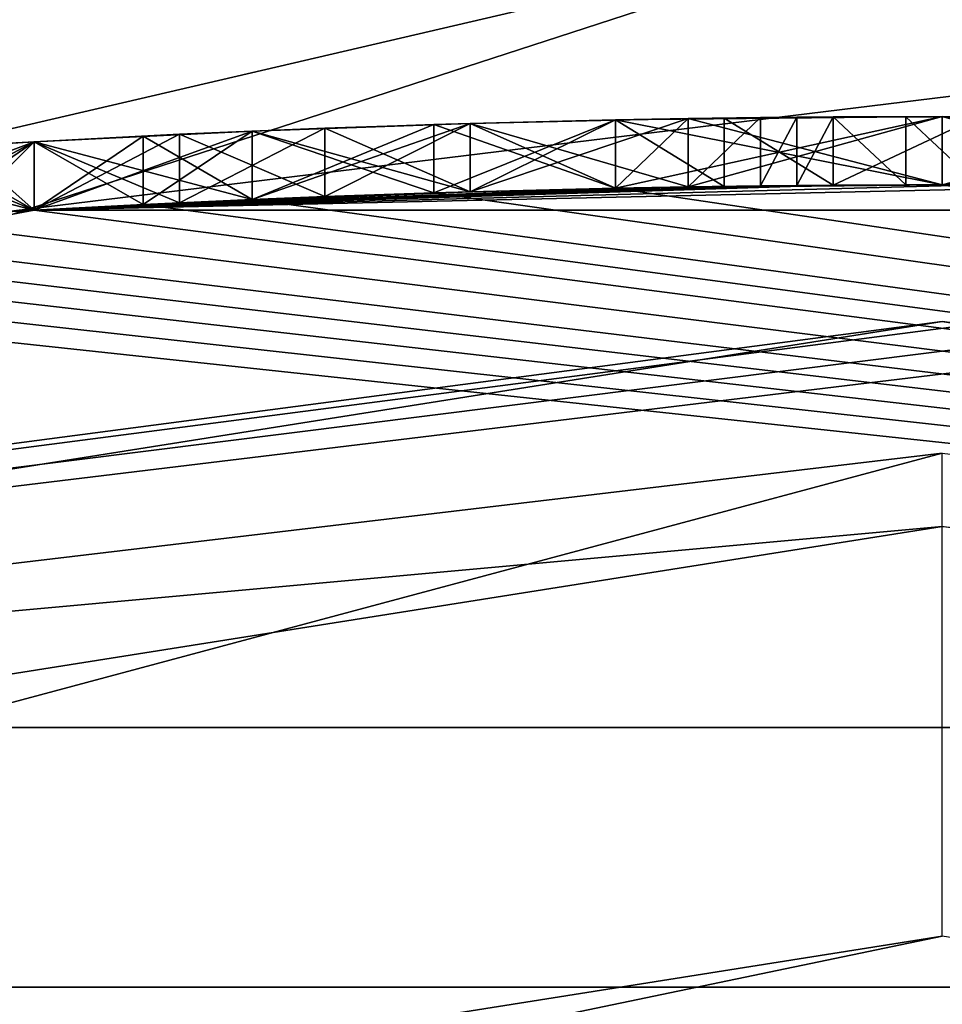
# Model space of a CAD drawing. Header units: millimetres. Extents: x -94 to 205, y -120 to 508.
# Tile 60 of 161: x -1.35 to 0, y 22.8 to 24.24. Entities that reach past the tile are written whole.
import ezdxf

# ---------------------------------------------------------------- set-up
doc = ezdxf.new("R2010")
doc.units = ezdxf.units.MM
doc.header["$LTSCALE"] = 65.185185
for name, color, linetype in [('1265', 7, 'CONTINUOUS'), ('1272', 7, 'CONTINUOUS'), ('1273', 7, 'CONTINUOUS'), ('1286', 7, 'CONTINUOUS'), ('1287', 7, 'CONTINUOUS'), ('1288', 7, 'CONTINUOUS'), ('1289', 7, 'CONTINUOUS'), ('1290', 7, 'CONTINUOUS'), ('1291', 7, 'CONTINUOUS'), ('1292', 7, 'CONTINUOUS'), ('1293', 7, 'CONTINUOUS'), ('1294', 7, 'CONTINUOUS'), ('23', 7, 'CONTINUOUS'), ('24', 7, 'CONTINUOUS'), ('294', 7, 'CONTINUOUS'), ('305', 7, 'CONTINUOUS'), ('346', 7, 'CONTINUOUS'), ('520', 7, 'CONTINUOUS'), ('522', 7, 'CONTINUOUS'), ('523', 7, 'CONTINUOUS'), ('524', 7, 'CONTINUOUS'), ('525', 7, 'CONTINUOUS'), ('526', 7, 'CONTINUOUS'), ('553', 7, 'CONTINUOUS'), ('554', 7, 'CONTINUOUS'), ('555', 7, 'CONTINUOUS'), ('556', 7, 'CONTINUOUS'), ('557', 7, 'CONTINUOUS'), ('558', 7, 'CONTINUOUS'), ('559', 7, 'CONTINUOUS'), ('567', 7, 'CONTINUOUS'), ('568', 7, 'CONTINUOUS'), ('569', 7, 'CONTINUOUS'), ('578', 7, 'CONTINUOUS'), ('579', 7, 'CONTINUOUS'), ('580', 7, 'CONTINUOUS'), ('581', 7, 'CONTINUOUS'), ('588', 7, 'CONTINUOUS'), ('589', 7, 'CONTINUOUS'), ('590', 7, 'CONTINUOUS'), ('591', 7, 'CONTINUOUS'), ('6', 7, 'CONTINUOUS'), ('612', 7, 'CONTINUOUS'), ('613', 7, 'CONTINUOUS'), ('614', 7, 'CONTINUOUS'), ('619', 7, 'CONTINUOUS'), ('620', 7, 'CONTINUOUS'), ('621', 7, 'CONTINUOUS'), ('7', 7, 'CONTINUOUS'), ('950', 7, 'CONTINUOUS'), ('957', 7, 'CONTINUOUS')]:
    doc.layers.add(name, color=color, linetype=linetype)

msp = doc.modelspace()

# ---------------------------------------------------------------- linework, layer by layer
at = {"layer": '1265', "linetype": 'CONTINUOUS'}
for points in [[(7.54, 23.2058, 7), (-7.54, 23.2058, 7), (7.54, 23.2058, 6), (7.54, 23.2058, 7)], [(7.54, 23.2058, 6), (-7.54, 23.2058, 7), (-7.54, 23.2058, 6), (7.54, 23.2058, 6)]]:
    msp.add_3dface(points, dxfattribs=at)
at = {"layer": '1272', "linetype": 'CONTINUOUS'}
for points in [[(-48, 30, 6), (0, 27, 6), (-15.8701, 21.8435, 6), (-48, 30, 6)], [(0, 27, 6), (48, 30, 6), (15.8701, 21.8435, 6), (0, 27, 6)]]:
    msp.add_3dface(points, dxfattribs=at)
at = {"layer": '1273', "linetype": 'CONTINUOUS'}
for points in [[(-48, 30, 7), (-7.54, 23.2058, 7), (48, 30, 7), (-48, 30, 7)], [(-7.54, 23.2058, 7), (7.54, 23.2058, 7), (48, 30, 7), (-7.54, 23.2058, 7)]]:
    msp.add_3dface(points, dxfattribs=at)
at = {"layer": '1286', "linetype": 'CONTINUOUS'}
for points in [[(-15.1649, 20.8726, 4), (0, 25.8, 4), (-15.1648, 20.8727, 6), (-15.1649, 20.8726, 4)], [(0, 25.8, 4), (0, 25.8, 6), (-15.1648, 20.8727, 6), (0, 25.8, 4)]]:
    msp.add_3dface(points, dxfattribs=at)
at = {"layer": '1287', "linetype": 'CONTINUOUS'}
for points in [[(0, 25.8, 4), (-15.1649, 20.8726, 4), (0, 24.4, 4), (0, 25.8, 4)], [(15.1649, 20.8726, 4), (0, 25.8, 4), (14.3419, 19.74, 4), (15.1649, 20.8726, 4)], [(0, 25.8, 4), (0, 24.4, 4), (14.3419, 19.74, 4), (0, 25.8, 4)], [(0, 24.4, 4), (-15.1649, 20.8726, 4), (-14.3419, 19.74, 4), (0, 24.4, 4)]]:
    msp.add_3dface(points, dxfattribs=at)
at = {"layer": '1288', "linetype": 'CONTINUOUS'}
for points in [[(0, 24.4, 4), (-14.3419, 19.74, 4), (0, 24.4, 2), (0, 24.4, 4)], [(0, 24.4, 2), (-14.3419, 19.74, 4), (-14.3419, 19.74, 2), (0, 24.4, 2)]]:
    msp.add_3dface(points, dxfattribs=at)
at = {"layer": '1289', "linetype": 'CONTINUOUS'}
for points in [[(0, 27, 2), (-14.3419, 19.74, 2), (-15.8703, 21.8434, 2), (0, 27, 2)], [(0, 24.4, 2), (-14.3419, 19.74, 2), (0, 27, 2), (0, 24.4, 2)], [(0, 24.4, 2), (0, 27, 2), (15.8703, 21.8434, 2), (0, 24.4, 2)], [(0, 24.4, 2), (15.8703, 21.8434, 2), (14.3419, 19.74, 2), (0, 24.4, 2)]]:
    msp.add_3dface(points, dxfattribs=at)
at = {"layer": '1290', "linetype": 'CONTINUOUS'}
for points in [[(-15.8701, 21.8435, 6), (0, 27, 6), (-15.8703, 21.8434, 2), (-15.8701, 21.8435, 6)], [(0, 27, 6), (0, 27, 2), (-15.8703, 21.8434, 2), (0, 27, 6)]]:
    msp.add_3dface(points, dxfattribs=at)
at = {"layer": '1291', "linetype": 'CONTINUOUS'}
for points in [[(0, 25.8, 6), (0, 25.8, 4), (15.1649, 20.8726, 4), (0, 25.8, 6)], [(0, 25.8, 6), (15.1649, 20.8726, 4), (15.1648, 20.8727, 6), (0, 25.8, 6)]]:
    msp.add_3dface(points, dxfattribs=at)
at = {"layer": '1292', "linetype": 'CONTINUOUS'}
for points in [[(14.3419, 19.74, 4), (0, 24.4, 4), (14.3419, 19.74, 2), (14.3419, 19.74, 4)], [(0, 24.4, 4), (0, 24.4, 2), (14.3419, 19.74, 2), (0, 24.4, 4)]]:
    msp.add_3dface(points, dxfattribs=at)
at = {"layer": '1293', "linetype": 'CONTINUOUS'}
for points in [[(0, 27, 6), (15.8701, 21.8435, 6), (0, 27, 2), (0, 27, 6)], [(0, 27, 2), (15.8701, 21.8435, 6), (15.8703, 21.8434, 2), (0, 27, 2)]]:
    msp.add_3dface(points, dxfattribs=at)
at = {"layer": '1294', "linetype": 'CONTINUOUS'}
for points in [[(0, 25.8, 6), (-7.54, 23.2058, 6), (-15.1648, 20.8727, 6), (0, 25.8, 6)], [(7.54, 23.2058, 6), (-7.54, 23.2058, 6), (0, 25.8, 6), (7.54, 23.2058, 6)], [(7.54, 23.2058, 6), (0, 25.8, 6), (15.1648, 20.8727, 6), (7.54, 23.2058, 6)]]:
    msp.add_3dface(points, dxfattribs=at)
at = {"layer": '23', "linetype": 'CONTINUOUS'}
msp.add_3dface([(0, 23.8, 31), (7.3571, 22.6343, 31), (-7.3571, 22.6343, 31), (0, 23.8, 31)], dxfattribs=at)
at = {"layer": '24', "linetype": 'CONTINUOUS'}
msp.add_3dface([(0, 23.5, 71), (-7.2644, 22.349, 71), (7.2644, 22.349, 71), (0, 23.5, 71)], dxfattribs=at)
at = {"layer": '294', "linetype": 'CONTINUOUS'}
for points in [[(0.0532, 23.9999, 35.5), (0.266, 23.9985, 35.5), (-1.3298, 23.9631, 33.8333), (0.0532, 23.9999, 35.5)], [(-0.1596, 23.9995, 35.5), (0.0532, 23.9999, 35.5), (-1.3298, 23.9631, 33.8333), (-0.1596, 23.9995, 35.5)], [(-0.1596, 23.9995, 35.9167), (-0.1596, 23.9995, 35.5), (-1.3298, 23.9631, 33.8333), (-0.1596, 23.9995, 35.9167)], [(-0.2128, 23.9991, 36.2292), (-0.1596, 23.9995, 35.9167), (-1.3298, 23.9631, 33.8333), (-0.2128, 23.9991, 36.2292)], [(-0.266, 23.9985, 36.5417), (-0.2128, 23.9991, 36.2292), (-1.3298, 23.9631, 33.8333), (-0.266, 23.9985, 36.5417)], [(0.266, 23.9985, 35.5), (1.3298, 23.9631, 34.4583), (-1.3298, 23.9631, 33.8333), (0.266, 23.9985, 35.5)], [(-0.3723, 23.9971, 36.6979), (-0.266, 23.9985, 36.5417), (-1.3298, 23.9631, 33.8333), (-0.3723, 23.9971, 36.6979)], [(-0.4787, 23.9952, 36.8542), (-0.3723, 23.9971, 36.6979), (-1.3298, 23.9631, 33.8333), (-0.4787, 23.9952, 36.8542)], [(-0.6915, 23.99, 36.9584), (-0.4787, 23.9952, 36.8542), (-1.3298, 23.9631, 33.8333), (-0.6915, 23.99, 36.9584)], [(-0.9043, 23.983, 37.0625), (-0.6915, 23.99, 36.9584), (-1.3298, 23.9631, 33.8333), (-0.9043, 23.983, 37.0625)], [(-1.0106, 23.9787, 42.0625), (7.4164, 22.8254, 70.5), (-0.7447, 23.9884, 42.1146), (-1.0106, 23.9787, 42.0625)], [(-0.7447, 23.9884, 38.4688), (-0.9043, 23.983, 37.5833), (-1.0106, 23.9787, 38.5208), (-0.7447, 23.9884, 38.4688)], [(-0.6915, 23.99, 37.5313), (-0.9043, 23.983, 37.5833), (-0.7447, 23.9884, 38.4688), (-0.6915, 23.99, 37.5313)], [(-0.7447, 23.9884, 42.1146), (7.4164, 22.8254, 70.5), (-0.4787, 23.9952, 42.1667), (-0.7447, 23.9884, 42.1146)], [(-0.4787, 23.9952, 38.4167), (-0.6915, 23.99, 37.5313), (-0.7447, 23.9884, 38.4688), (-0.4787, 23.9952, 38.4167)], [(-0.4787, 23.9952, 37.4792), (-0.6915, 23.99, 37.5313), (-0.4787, 23.9952, 38.4167), (-0.4787, 23.9952, 37.4792)], [(-0.4787, 23.9952, 42.1667), (7.4164, 22.8254, 70.5), (0, 24, 42.1667), (-0.4787, 23.9952, 42.1667)], [(-0.3192, 23.9979, 37.375), (-0.4787, 23.9952, 37.4792), (0, 24, 38.4167), (-0.3192, 23.9979, 37.375)], [(0, 24, 38.4167), (-0.4787, 23.9952, 37.4792), (-0.4787, 23.9952, 38.4167), (0, 24, 38.4167)], [(-0.1596, 23.9995, 37.2708), (-0.3192, 23.9979, 37.375), (0, 24, 38.4167), (-0.1596, 23.9995, 37.2708)], [(-0.0532, 23.9999, 37.0104), (-0.1596, 23.9995, 37.2708), (0, 24, 38.4167), (-0.0532, 23.9999, 37.0104)], [(0.0532, 23.9999, 36.75), (-0.0532, 23.9999, 37.0104), (0, 24, 38.4167), (0.0532, 23.9999, 36.75)], [(0, 24, 42.1667), (7.4164, 22.8254, 70.5), (0.4787, 23.9952, 42.1667), (0, 24, 42.1667)], [(0.4787, 23.9952, 38.4167), (0.0532, 23.9999, 36.75), (0, 24, 38.4167), (0.4787, 23.9952, 38.4167)], [(-1.1171, 23.974, 37.0625), (-0.9043, 23.983, 37.0625), (-1.3298, 23.9631, 33.8333), (-1.1171, 23.974, 37.0625)], [(-1.1171, 23.974, 37.5833), (-1.3298, 23.9631, 37.5833), (-1.1702, 23.9715, 38.5729), (-1.1171, 23.974, 37.5833)], [(-1.3298, 23.9631, 37.0625), (-1.1171, 23.974, 37.0625), (-1.3298, 23.9631, 34.3542), (-1.3298, 23.9631, 37.0625)], [(-1.3298, 23.9631, 34.3542), (-1.1171, 23.974, 37.0625), (-1.3298, 23.9631, 33.8333), (-1.3298, 23.9631, 34.3542)], [(-1.1702, 23.9715, 42.0104), (7.4164, 22.8254, 70.5), (-1.0106, 23.9787, 42.0625), (-1.1702, 23.9715, 42.0104)], [(-1.0106, 23.9787, 38.5208), (-1.1171, 23.974, 37.5833), (-1.1702, 23.9715, 38.5729), (-1.0106, 23.9787, 38.5208)], [(-0.9043, 23.983, 37.5833), (-1.1171, 23.974, 37.5833), (-1.0106, 23.9787, 38.5208), (-0.9043, 23.983, 37.5833)], [(1.5426, 23.9504, 33.9896), (-7.4164, 22.8254, 31.2), (1.3298, 23.9631, 33.9375), (1.5426, 23.9504, 33.9896)], [(1.3298, 23.9631, 33.9375), (-7.4164, 22.8254, 31.2), (1.3298, 23.9631, 34.4583), (1.3298, 23.9631, 33.9375)], [(1.3298, 23.9631, 34.4583), (-7.4164, 22.8254, 31.2), (-1.3298, 23.9631, 33.8333), (1.3298, 23.9631, 34.4583)], [(-1.3298, 23.9631, 33.8333), (-7.4164, 22.8254, 31.2), (-1.4894, 23.9537, 33.8854), (-1.3298, 23.9631, 33.8333)], [(-1.5426, 23.9504, 41.8541), (7.4164, 22.8254, 70.5), (-1.3298, 23.9631, 41.9583), (-1.5426, 23.9504, 41.8541)], [(-1.3298, 23.9631, 38.625), (-1.4894, 23.9537, 37.5312), (-1.5426, 23.9504, 38.7292), (-1.3298, 23.9631, 38.625)], [(-1.3298, 23.9631, 37.5833), (-1.4894, 23.9537, 37.5312), (-1.3298, 23.9631, 38.625), (-1.3298, 23.9631, 37.5833)], [(-1.4362, 23.957, 37.0104), (-1.3298, 23.9631, 37.0625), (-1.4362, 23.957, 34.4063), (-1.4362, 23.957, 37.0104)], [(-1.4362, 23.957, 34.4063), (-1.3298, 23.9631, 37.0625), (-1.3298, 23.9631, 34.3542), (-1.4362, 23.957, 34.4063)], [(-1.3298, 23.9631, 41.9583), (7.4164, 22.8254, 70.5), (-1.1702, 23.9715, 42.0104), (-1.3298, 23.9631, 41.9583)], [(-1.1702, 23.9715, 38.5729), (-1.3298, 23.9631, 37.5833), (-1.3298, 23.9631, 38.625), (-1.1702, 23.9715, 38.5729)], [(1.7553, 23.9357, 34.0417), (-7.4164, 22.8254, 31.2), (1.5426, 23.9504, 33.9896), (1.7553, 23.9357, 34.0417)], [(-1.7553, 23.9357, 41.75), (7.4164, 22.8254, 70.5), (-1.5426, 23.9504, 41.8541), (-1.7553, 23.9357, 41.75)], [(7.4164, 22.8254, 31.2), (-7.4164, 22.8254, 31.2), (1.7553, 23.9357, 34.0417), (7.4164, 22.8254, 31.2)], [(-1.915, 23.9235, 41.5937), (7.4164, 22.8254, 70.5), (-1.7553, 23.9357, 41.75), (-1.915, 23.9235, 41.5937)], [(-2.0745, 23.9102, 41.4375), (7.4164, 22.8254, 70.5), (-1.915, 23.9235, 41.5937), (-2.0745, 23.9102, 41.4375)], [(-2.2341, 23.8958, 41.177), (7.4164, 22.8254, 70.5), (-2.0745, 23.9102, 41.4375), (-2.2341, 23.8958, 41.177)], [(-2.3936, 23.8803, 40.9167), (7.4164, 22.8254, 70.5), (-2.2341, 23.8958, 41.177), (-2.3936, 23.8803, 40.9167)], [(-7.4164, 22.8254, 31.2), (7.4164, 22.8254, 70.5), (-2.3936, 23.8803, 40.9167), (-7.4164, 22.8254, 31.2)], [(-7.4164, 22.8254, 70.5), (7.4164, 22.8254, 70.5), (-7.4164, 22.8254, 31.2), (-7.4164, 22.8254, 70.5)]]:
    msp.add_3dface(points, dxfattribs=at)
at = {"layer": '305', "linetype": 'CONTINUOUS'}
for points in [[(-7.2644, 22.349, 71), (0, 23.5, 71), (-7.4164, 22.8254, 70.5), (-7.2644, 22.349, 71)], [(0, 23.5, 71), (7.4164, 22.8254, 70.5), (-7.4164, 22.8254, 70.5), (0, 23.5, 71)]]:
    msp.add_3dface(points, dxfattribs=at)
at = {"layer": '346', "linetype": 'CONTINUOUS'}
for points in [[(0, 23.8, 31), (-7.3571, 22.6343, 31), (-7.4164, 22.8254, 31.2), (0, 23.8, 31)], [(0, 23.8, 31), (-7.4164, 22.8254, 31.2), (7.4164, 22.8254, 31.2), (0, 23.8, 31)], [(7.3571, 22.6343, 31), (0, 23.8, 31), (7.4164, 22.8254, 31.2), (7.3571, 22.6343, 31)]]:
    msp.add_3dface(points, dxfattribs=at)
at = {"layer": '520', "color": 7, "linetype": 'CONTINUOUS', "true_color": 0x000000}
for points in [[(-1.0106, 24.0788, 41.5417), (-0.7447, 24.0885, 42.1146), (-0.6916, 24.0901, 41.5937), (-1.0106, 24.0788, 41.5417)], [(-0.7447, 24.0885, 38.4688), (-1.0106, 24.0788, 38.5208), (-0.6916, 24.0901, 38.9896), (-0.7447, 24.0885, 38.4688)], [(-0.6916, 24.0901, 38.9896), (-1.0106, 24.0788, 38.5208), (-1.0106, 24.0788, 39.0417), (-0.6916, 24.0901, 38.9896)], [(-1.0106, 24.0788, 42.0625), (-0.7447, 24.0885, 42.1146), (-1.0106, 24.0788, 41.5417), (-1.0106, 24.0788, 42.0625)], [(-0.7447, 24.0885, 42.1146), (-0.4787, 24.0952, 42.1667), (-0.6916, 24.0901, 41.5937), (-0.7447, 24.0885, 42.1146)], [(-0.4787, 24.0952, 38.4167), (-0.7447, 24.0885, 38.4688), (-0.6916, 24.0901, 38.9896), (-0.4787, 24.0952, 38.4167)], [(-0.6916, 24.0901, 41.5937), (-0.4787, 24.0952, 42.1667), (-0.3723, 24.0971, 41.6458), (-0.6916, 24.0901, 41.5937)], [(-0.3723, 24.0971, 38.9375), (-0.4787, 24.0952, 38.4167), (-0.6916, 24.0901, 38.9896), (-0.3723, 24.0971, 38.9375)], [(-0.4787, 24.0952, 42.1667), (0, 24.1, 42.1667), (-0.3723, 24.0971, 41.6458), (-0.4787, 24.0952, 42.1667)], [(0, 24.1, 38.4167), (-0.4787, 24.0952, 38.4167), (0, 24.1, 38.9375), (0, 24.1, 38.4167)], [(0, 24.1, 38.9375), (-0.4787, 24.0952, 38.4167), (-0.3723, 24.0971, 38.9375), (0, 24.1, 38.9375)], [(-0.3723, 24.0971, 41.6458), (0, 24.1, 42.1667), (0, 24.1, 41.6458), (-0.3723, 24.0971, 41.6458)], [(0.4787, 24.0952, 38.4167), (0, 24.1, 38.4167), (0.3723, 24.0971, 38.9375), (0.4787, 24.0952, 38.4167)], [(0, 24.1, 42.1667), (0.4787, 24.0952, 42.1667), (0, 24.1, 41.6458), (0, 24.1, 42.1667)], [(0, 24.1, 41.6458), (0.4787, 24.0952, 42.1667), (0.3723, 24.0971, 41.6458), (0, 24.1, 41.6458)], [(0.3723, 24.0971, 38.9375), (0, 24.1, 38.4167), (0, 24.1, 38.9375), (0.3723, 24.0971, 38.9375)], [(-1.1702, 24.0716, 42.0104), (-1.0106, 24.0788, 42.0625), (-1.3299, 24.0633, 41.3332), (-1.1702, 24.0716, 42.0104)], [(-1.3299, 24.0633, 41.3332), (-1.0106, 24.0788, 42.0625), (-1.0106, 24.0788, 41.5417), (-1.3299, 24.0633, 41.3332)], [(-1.0106, 24.0788, 39.0417), (-1.3298, 24.0633, 38.625), (-1.3299, 24.0633, 39.2501), (-1.0106, 24.0788, 39.0417)], [(-1.1702, 24.0716, 38.5729), (-1.3298, 24.0633, 38.625), (-1.0106, 24.0788, 39.0417), (-1.1702, 24.0716, 38.5729)], [(-1.0106, 24.0788, 38.5208), (-1.1702, 24.0716, 38.5729), (-1.0106, 24.0788, 39.0417), (-1.0106, 24.0788, 38.5208)], [(-1.6489, 24.0435, 41.125), (-1.5426, 24.0506, 41.8541), (-1.3299, 24.0633, 41.3332), (-1.6489, 24.0435, 41.125)], [(-1.3299, 24.0633, 39.2501), (-1.5426, 24.0506, 38.7292), (-1.6489, 24.0435, 39.4583), (-1.3299, 24.0633, 39.2501)], [(-1.5426, 24.0506, 41.8541), (-1.3298, 24.0633, 41.9583), (-1.3299, 24.0633, 41.3332), (-1.5426, 24.0506, 41.8541)], [(-1.3298, 24.0633, 38.625), (-1.5426, 24.0506, 38.7292), (-1.3299, 24.0633, 39.2501), (-1.3298, 24.0633, 38.625)], [(-1.3298, 24.0633, 41.9583), (-1.1702, 24.0716, 42.0104), (-1.3299, 24.0633, 41.3332), (-1.3298, 24.0633, 41.9583)]]:
    msp.add_3dface(points, dxfattribs=at)
at = {"layer": '522', "linetype": 'CONTINUOUS'}
for points in [[(-1.4894, 24.0539, 37.5312), (-1.3298, 23.9631, 37.5833), (-1.3298, 24.0633, 37.5833), (-1.4894, 24.0539, 37.5312)], [(-1.4894, 23.9537, 37.5312), (-1.3298, 23.9631, 37.5833), (-1.4894, 24.0539, 37.5312), (-1.4894, 23.9537, 37.5312)]]:
    msp.add_3dface(points, dxfattribs=at)
at = {"layer": '523', "linetype": 'CONTINUOUS'}
for points in [[(-1.3298, 24.0633, 37.5833), (-1.1171, 23.974, 37.5833), (-1.1171, 24.0741, 37.5833), (-1.3298, 24.0633, 37.5833)], [(-1.1171, 24.0741, 37.5833), (-0.9043, 23.983, 37.5833), (-0.9043, 24.083, 37.5833), (-1.1171, 24.0741, 37.5833)], [(-1.1171, 23.974, 37.5833), (-0.9043, 23.983, 37.5833), (-1.1171, 24.0741, 37.5833), (-1.1171, 23.974, 37.5833)], [(-1.3298, 23.9631, 37.5833), (-1.1171, 23.974, 37.5833), (-1.3298, 24.0633, 37.5833), (-1.3298, 23.9631, 37.5833)]]:
    msp.add_3dface(points, dxfattribs=at)
at = {"layer": '524', "linetype": 'CONTINUOUS'}
for points in [[(-0.9043, 24.083, 37.5833), (-0.6915, 23.99, 37.5313), (-0.6915, 24.0901, 37.5313), (-0.9043, 24.083, 37.5833)], [(-0.6915, 24.0901, 37.5313), (-0.4787, 23.9952, 37.4792), (-0.4787, 24.0952, 37.4792), (-0.6915, 24.0901, 37.5313)], [(-0.6915, 23.99, 37.5313), (-0.4787, 23.9952, 37.4792), (-0.6915, 24.0901, 37.5313), (-0.6915, 23.99, 37.5313)], [(-0.9043, 23.983, 37.5833), (-0.6915, 23.99, 37.5313), (-0.9043, 24.083, 37.5833), (-0.9043, 23.983, 37.5833)]]:
    msp.add_3dface(points, dxfattribs=at)
at = {"layer": '525', "linetype": 'CONTINUOUS'}
for points in [[(-0.4787, 24.0952, 37.4792), (-0.3192, 23.9979, 37.375), (-0.3192, 24.0979, 37.375), (-0.4787, 24.0952, 37.4792)], [(-0.4787, 23.9952, 37.4792), (-0.3192, 23.9979, 37.375), (-0.4787, 24.0952, 37.4792), (-0.4787, 23.9952, 37.4792)], [(-0.3192, 24.0979, 37.375), (-0.1596, 23.9995, 37.2708), (-0.1596, 24.0995, 37.2708), (-0.3192, 24.0979, 37.375)], [(-0.3192, 23.9979, 37.375), (-0.1596, 23.9995, 37.2708), (-0.3192, 24.0979, 37.375), (-0.3192, 23.9979, 37.375)]]:
    msp.add_3dface(points, dxfattribs=at)
at = {"layer": '526', "linetype": 'CONTINUOUS'}
for points in [[(-0.1596, 24.0995, 37.2708), (-0.0532, 23.9999, 37.0104), (-0.0532, 24.0999, 37.0104), (-0.1596, 24.0995, 37.2708)], [(-0.1596, 23.9995, 37.2708), (-0.0532, 23.9999, 37.0104), (-0.1596, 24.0995, 37.2708), (-0.1596, 23.9995, 37.2708)], [(-0.0532, 23.9999, 37.0104), (0.0532, 23.9999, 36.75), (-0.0532, 24.0999, 37.0104), (-0.0532, 23.9999, 37.0104)], [(-0.0532, 24.0999, 37.0104), (0.0532, 23.9999, 36.75), (0.0532, 24.0999, 36.75), (-0.0532, 24.0999, 37.0104)]]:
    msp.add_3dface(points, dxfattribs=at)
at = {"layer": '553', "linetype": 'CONTINUOUS'}
for points in [[(0.0532, 23.9999, 35.5), (-0.1596, 23.9995, 35.5), (0.0532, 24.0999, 35.5), (0.0532, 23.9999, 35.5)], [(0.0532, 24.0999, 35.5), (-0.1596, 23.9995, 35.5), (-0.1596, 24.0995, 35.5), (0.0532, 24.0999, 35.5)]]:
    msp.add_3dface(points, dxfattribs=at)
at = {"layer": '554', "linetype": 'CONTINUOUS'}
for points in [[(-0.1596, 23.9995, 35.5), (-0.1596, 23.9995, 35.9167), (-0.1596, 24.0995, 35.5), (-0.1596, 23.9995, 35.5)], [(-0.1596, 24.0995, 35.5), (-0.1596, 23.9995, 35.9167), (-0.1596, 24.0995, 35.9167), (-0.1596, 24.0995, 35.5)]]:
    msp.add_3dface(points, dxfattribs=at)
at = {"layer": '555', "linetype": 'CONTINUOUS'}
for points in [[(-0.2128, 23.9991, 36.2292), (-0.266, 23.9985, 36.5417), (-0.2128, 24.0991, 36.2292), (-0.2128, 23.9991, 36.2292)], [(-0.2128, 24.0991, 36.2292), (-0.266, 23.9985, 36.5417), (-0.266, 24.0985, 36.5417), (-0.2128, 24.0991, 36.2292)], [(-0.1596, 23.9995, 35.9167), (-0.2128, 23.9991, 36.2292), (-0.1596, 24.0995, 35.9167), (-0.1596, 23.9995, 35.9167)], [(-0.1596, 24.0995, 35.9167), (-0.2128, 23.9991, 36.2292), (-0.2128, 24.0991, 36.2292), (-0.1596, 24.0995, 35.9167)]]:
    msp.add_3dface(points, dxfattribs=at)
at = {"layer": '556', "linetype": 'CONTINUOUS'}
for points in [[(-0.3723, 23.9971, 36.6979), (-0.4787, 23.9952, 36.8542), (-0.3723, 24.0971, 36.6979), (-0.3723, 23.9971, 36.6979)], [(-0.3723, 24.0971, 36.6979), (-0.4787, 23.9952, 36.8542), (-0.4787, 24.0952, 36.8542), (-0.3723, 24.0971, 36.6979)], [(-0.266, 23.9985, 36.5417), (-0.3723, 23.9971, 36.6979), (-0.266, 24.0985, 36.5417), (-0.266, 23.9985, 36.5417)], [(-0.266, 24.0985, 36.5417), (-0.3723, 23.9971, 36.6979), (-0.3723, 24.0971, 36.6979), (-0.266, 24.0985, 36.5417)]]:
    msp.add_3dface(points, dxfattribs=at)
at = {"layer": '557', "linetype": 'CONTINUOUS'}
for points in [[(-0.6915, 23.99, 36.9584), (-0.9043, 23.983, 37.0625), (-0.6915, 24.0901, 36.9583), (-0.6915, 23.99, 36.9584)], [(-0.6915, 24.0901, 36.9583), (-0.9043, 23.983, 37.0625), (-0.9043, 24.083, 37.0625), (-0.6915, 24.0901, 36.9583)], [(-0.4787, 23.9952, 36.8542), (-0.6915, 23.99, 36.9584), (-0.4787, 24.0952, 36.8542), (-0.4787, 23.9952, 36.8542)], [(-0.4787, 24.0952, 36.8542), (-0.6915, 23.99, 36.9584), (-0.6915, 24.0901, 36.9583), (-0.4787, 24.0952, 36.8542)]]:
    msp.add_3dface(points, dxfattribs=at)
at = {"layer": '558', "linetype": 'CONTINUOUS'}
for points in [[(-1.1171, 23.974, 37.0625), (-1.3298, 23.9631, 37.0625), (-1.1171, 24.0741, 37.0625), (-1.1171, 23.974, 37.0625)], [(-1.1171, 24.0741, 37.0625), (-1.3298, 23.9631, 37.0625), (-1.3298, 24.0633, 37.0625), (-1.1171, 24.0741, 37.0625)], [(-0.9043, 23.983, 37.0625), (-1.1171, 23.974, 37.0625), (-0.9043, 24.083, 37.0625), (-0.9043, 23.983, 37.0625)], [(-0.9043, 24.083, 37.0625), (-1.1171, 23.974, 37.0625), (-1.1171, 24.0741, 37.0625), (-0.9043, 24.083, 37.0625)]]:
    msp.add_3dface(points, dxfattribs=at)
at = {"layer": '559', "linetype": 'CONTINUOUS'}
for points in [[(-1.3298, 23.9631, 37.0625), (-1.4362, 23.957, 37.0104), (-1.3298, 24.0633, 37.0625), (-1.3298, 23.9631, 37.0625)], [(-1.3298, 24.0633, 37.0625), (-1.4362, 23.957, 37.0104), (-1.4362, 24.0572, 37.0104), (-1.3298, 24.0633, 37.0625)]]:
    msp.add_3dface(points, dxfattribs=at)
at = {"layer": '567', "linetype": 'CONTINUOUS'}
for points in [[(-1.4362, 24.0572, 34.4063), (-1.3298, 23.9631, 34.3542), (-1.3298, 24.0633, 34.3542), (-1.4362, 24.0572, 34.4063)], [(-1.4362, 23.957, 34.4063), (-1.3298, 23.9631, 34.3542), (-1.4362, 24.0572, 34.4063), (-1.4362, 23.957, 34.4063)]]:
    msp.add_3dface(points, dxfattribs=at)
at = {"layer": '568', "linetype": 'CONTINUOUS'}
for points in [[(-1.3298, 23.9631, 34.3542), (-1.3298, 23.9631, 33.8333), (-1.3298, 24.0633, 34.3542), (-1.3298, 23.9631, 34.3542)], [(-1.3298, 24.0633, 34.3542), (-1.3298, 23.9631, 33.8333), (-1.3298, 24.0633, 33.8333), (-1.3298, 24.0633, 34.3542)]]:
    msp.add_3dface(points, dxfattribs=at)
at = {"layer": '569', "linetype": 'CONTINUOUS'}
for points in [[(-1.3298, 23.9631, 33.8333), (-1.4894, 23.9537, 33.8854), (-1.3298, 24.0633, 33.8333), (-1.3298, 23.9631, 33.8333)], [(-1.3298, 24.0633, 33.8333), (-1.4894, 23.9537, 33.8854), (-1.4894, 24.0539, 33.8854), (-1.3298, 24.0633, 33.8333)]]:
    msp.add_3dface(points, dxfattribs=at)
at = {"layer": '578', "linetype": 'CONTINUOUS'}
for points in [[(0, 24, 38.4167), (-0.4787, 23.9952, 38.4167), (0, 24.1, 38.4167), (0, 24, 38.4167)], [(-0.4787, 23.9952, 38.4167), (-0.4787, 24.0952, 38.4167), (0, 24.1, 38.4167), (-0.4787, 23.9952, 38.4167)], [(0.4787, 24.0952, 38.4167), (0, 24, 38.4167), (0, 24.1, 38.4167), (0.4787, 24.0952, 38.4167)], [(0.4787, 23.9952, 38.4167), (0, 24, 38.4167), (0.4787, 24.0952, 38.4167), (0.4787, 23.9952, 38.4167)]]:
    msp.add_3dface(points, dxfattribs=at)
at = {"layer": '579', "linetype": 'CONTINUOUS'}
for points in [[(-0.7447, 23.9884, 38.4688), (-1.0106, 23.9787, 38.5208), (-0.7447, 24.0885, 38.4688), (-0.7447, 23.9884, 38.4688)], [(-1.0106, 23.9787, 38.5208), (-1.0106, 24.0788, 38.5208), (-0.7447, 24.0885, 38.4688), (-1.0106, 23.9787, 38.5208)], [(-0.4787, 23.9952, 38.4167), (-0.7447, 23.9884, 38.4688), (-0.4787, 24.0952, 38.4167), (-0.4787, 23.9952, 38.4167)], [(-0.7447, 23.9884, 38.4688), (-0.7447, 24.0885, 38.4688), (-0.4787, 24.0952, 38.4167), (-0.7447, 23.9884, 38.4688)]]:
    msp.add_3dface(points, dxfattribs=at)
at = {"layer": '580', "linetype": 'CONTINUOUS'}
for points in [[(-1.0106, 23.9787, 38.5208), (-1.1702, 23.9715, 38.5729), (-1.0106, 24.0788, 38.5208), (-1.0106, 23.9787, 38.5208)], [(-1.1702, 23.9715, 38.5729), (-1.1702, 24.0716, 38.5729), (-1.0106, 24.0788, 38.5208), (-1.1702, 23.9715, 38.5729)], [(-1.1702, 23.9715, 38.5729), (-1.3298, 23.9631, 38.625), (-1.1702, 24.0716, 38.5729), (-1.1702, 23.9715, 38.5729)], [(-1.3298, 23.9631, 38.625), (-1.3298, 24.0633, 38.625), (-1.1702, 24.0716, 38.5729), (-1.3298, 23.9631, 38.625)]]:
    msp.add_3dface(points, dxfattribs=at)
at = {"layer": '581', "linetype": 'CONTINUOUS'}
for points in [[(-1.3298, 23.9631, 38.625), (-1.5426, 23.9504, 38.7292), (-1.3298, 24.0633, 38.625), (-1.3298, 23.9631, 38.625)], [(-1.5426, 23.9504, 38.7292), (-1.5426, 24.0506, 38.7292), (-1.3298, 24.0633, 38.625), (-1.5426, 23.9504, 38.7292)]]:
    msp.add_3dface(points, dxfattribs=at)
at = {"layer": '588', "linetype": 'CONTINUOUS'}
for points in [[(-1.3298, 23.9631, 41.9583), (-1.3298, 24.0633, 41.9583), (-1.5426, 24.0506, 41.8541), (-1.3298, 23.9631, 41.9583)], [(-1.5426, 23.9504, 41.8541), (-1.3298, 23.9631, 41.9583), (-1.5426, 24.0506, 41.8541), (-1.5426, 23.9504, 41.8541)]]:
    msp.add_3dface(points, dxfattribs=at)
at = {"layer": '589', "linetype": 'CONTINUOUS'}
for points in [[(-1.0106, 23.9787, 42.0625), (-1.0106, 24.0788, 42.0625), (-1.1702, 24.0716, 42.0104), (-1.0106, 23.9787, 42.0625)], [(-1.1702, 23.9715, 42.0104), (-1.1702, 24.0716, 42.0104), (-1.3298, 24.0633, 41.9583), (-1.1702, 23.9715, 42.0104)], [(-1.3298, 23.9631, 41.9583), (-1.1702, 23.9715, 42.0104), (-1.3298, 24.0633, 41.9583), (-1.3298, 23.9631, 41.9583)], [(-1.1702, 23.9715, 42.0104), (-1.0106, 23.9787, 42.0625), (-1.1702, 24.0716, 42.0104), (-1.1702, 23.9715, 42.0104)]]:
    msp.add_3dface(points, dxfattribs=at)
at = {"layer": '590', "linetype": 'CONTINUOUS'}
for points in [[(-0.7447, 23.9884, 42.1146), (-0.7447, 24.0885, 42.1146), (-1.0106, 24.0788, 42.0625), (-0.7447, 23.9884, 42.1146)], [(-0.4787, 23.9952, 42.1667), (-0.4787, 24.0952, 42.1667), (-0.7447, 24.0885, 42.1146), (-0.4787, 23.9952, 42.1667)], [(-0.7447, 23.9884, 42.1146), (-0.4787, 23.9952, 42.1667), (-0.7447, 24.0885, 42.1146), (-0.7447, 23.9884, 42.1146)], [(-1.0106, 23.9787, 42.0625), (-0.7447, 23.9884, 42.1146), (-1.0106, 24.0788, 42.0625), (-1.0106, 23.9787, 42.0625)]]:
    msp.add_3dface(points, dxfattribs=at)
at = {"layer": '591', "linetype": 'CONTINUOUS'}
for points in [[(0, 24, 42.1667), (0, 24.1, 42.1667), (-0.4787, 24.0952, 42.1667), (0, 24, 42.1667)], [(-0.4787, 23.9952, 42.1667), (0, 24, 42.1667), (-0.4787, 24.0952, 42.1667), (-0.4787, 23.9952, 42.1667)], [(0, 24, 42.1667), (0.4787, 23.9952, 42.1667), (0, 24.1, 42.1667), (0, 24, 42.1667)], [(0.4787, 23.9952, 42.1667), (0.4787, 24.0952, 42.1667), (0, 24.1, 42.1667), (0.4787, 23.9952, 42.1667)]]:
    msp.add_3dface(points, dxfattribs=at)
at = {"layer": '6', "linetype": 'CONTINUOUS'}
msp.add_3dface([(0, 22.9, 30), (-7.0789, 21.7784, 30), (7.0789, 21.7784, 30), (0, 22.9, 30)], dxfattribs=at)
at = {"layer": '612', "linetype": 'CONTINUOUS'}
for points in [[(-0.3723, 24.0971, 41.6458), (0, 24.1, 41.6458), (-0.3723, 23.9971, 41.6458), (-0.3723, 24.0971, 41.6458)], [(-0.3723, 23.9971, 41.6458), (0, 24.1, 41.6458), (0, 24, 41.6458), (-0.3723, 23.9971, 41.6458)], [(0, 24.1, 41.6458), (0.3723, 24.0971, 41.6458), (0, 24, 41.6458), (0, 24.1, 41.6458)], [(0.3723, 24.0971, 41.6458), (0.3723, 23.9971, 41.6458), (0, 24, 41.6458), (0.3723, 24.0971, 41.6458)]]:
    msp.add_3dface(points, dxfattribs=at)
at = {"layer": '613', "linetype": 'CONTINUOUS'}
for points in [[(-1.0106, 24.0788, 41.5417), (-0.6916, 24.0901, 41.5937), (-1.0106, 23.9787, 41.5417), (-1.0106, 24.0788, 41.5417)], [(-1.0106, 23.9787, 41.5417), (-0.6916, 24.0901, 41.5937), (-0.6916, 23.99, 41.5937), (-1.0106, 23.9787, 41.5417)], [(-0.6916, 24.0901, 41.5937), (-0.3723, 24.0971, 41.6458), (-0.6916, 23.99, 41.5937), (-0.6916, 24.0901, 41.5937)], [(-0.3723, 24.0971, 41.6458), (-0.3723, 23.9971, 41.6458), (-0.6916, 23.99, 41.5937), (-0.3723, 24.0971, 41.6458)]]:
    msp.add_3dface(points, dxfattribs=at)
at = {"layer": '614', "linetype": 'CONTINUOUS'}
for points in [[(-1.3299, 24.0633, 41.3332), (-1.0106, 24.0788, 41.5417), (-1.3299, 23.9631, 41.3332), (-1.3299, 24.0633, 41.3332)], [(-1.0106, 24.0788, 41.5417), (-1.0106, 23.9787, 41.5417), (-1.3299, 23.9631, 41.3332), (-1.0106, 24.0788, 41.5417)], [(-1.6489, 24.0435, 41.125), (-1.3299, 24.0633, 41.3332), (-1.6489, 23.9433, 41.125), (-1.6489, 24.0435, 41.125)], [(-1.6489, 23.9433, 41.125), (-1.3299, 24.0633, 41.3332), (-1.3299, 23.9631, 41.3332), (-1.6489, 23.9433, 41.125)]]:
    msp.add_3dface(points, dxfattribs=at)
at = {"layer": '619', "linetype": 'CONTINUOUS'}
for points in [[(-1.0106, 24.0788, 39.0417), (-1.3299, 24.0633, 39.2501), (-1.0106, 23.9787, 39.0417), (-1.0106, 24.0788, 39.0417)], [(-1.3299, 24.0633, 39.2501), (-1.6489, 24.0435, 39.4583), (-1.3299, 23.9631, 39.2501), (-1.3299, 24.0633, 39.2501)], [(-1.0106, 23.9787, 39.0417), (-1.3299, 24.0633, 39.2501), (-1.3299, 23.9631, 39.2501), (-1.0106, 23.9787, 39.0417)], [(-1.6489, 24.0435, 39.4583), (-1.6489, 23.9433, 39.4583), (-1.3299, 23.9631, 39.2501), (-1.6489, 24.0435, 39.4583)]]:
    msp.add_3dface(points, dxfattribs=at)
at = {"layer": '620', "linetype": 'CONTINUOUS'}
for points in [[(-0.6916, 24.0901, 38.9896), (-1.0106, 24.0788, 39.0417), (-0.6916, 23.99, 38.9896), (-0.6916, 24.0901, 38.9896)], [(-0.3723, 24.0971, 38.9375), (-0.6916, 24.0901, 38.9896), (-0.3723, 23.9971, 38.9375), (-0.3723, 24.0971, 38.9375)], [(-0.3723, 23.9971, 38.9375), (-0.6916, 24.0901, 38.9896), (-0.6916, 23.99, 38.9896), (-0.3723, 23.9971, 38.9375)], [(-1.0106, 24.0788, 39.0417), (-1.0106, 23.9787, 39.0417), (-0.6916, 23.99, 38.9896), (-1.0106, 24.0788, 39.0417)]]:
    msp.add_3dface(points, dxfattribs=at)
at = {"layer": '621', "linetype": 'CONTINUOUS'}
for points in [[(0, 24.1, 38.9375), (-0.3723, 24.0971, 38.9375), (0, 24, 38.9375), (0, 24.1, 38.9375)], [(-0.3723, 24.0971, 38.9375), (-0.3723, 23.9971, 38.9375), (0, 24, 38.9375), (-0.3723, 24.0971, 38.9375)], [(0.3723, 24.0971, 38.9375), (0, 24.1, 38.9375), (0.3723, 23.9971, 38.9375), (0.3723, 24.0971, 38.9375)], [(0.3723, 23.9971, 38.9375), (0, 24.1, 38.9375), (0, 24, 38.9375), (0.3723, 23.9971, 38.9375)]]:
    msp.add_3dface(points, dxfattribs=at)
at = {"layer": '7', "linetype": 'CONTINUOUS'}
for points in [[(0, 23.6071, 29.7071), (-7.3855, 22.7303, 29), (-11.8036, 20.4444, 29.7071), (0, 23.6071, 29.7071)], [(0, 22.9, 30), (0, 23.6071, 29.7071), (-11.8036, 20.4444, 29.7071), (0, 22.9, 30)], [(7.3855, 22.7303, 29), (-7.3855, 22.7303, 29), (0, 23.6071, 29.7071), (7.3855, 22.7303, 29)], [(-7.0789, 21.7784, 30), (0, 22.9, 30), (-11.8036, 20.4444, 29.7071), (-7.0789, 21.7784, 30)]]:
    msp.add_3dface(points, dxfattribs=at)
at = {"layer": '950', "linetype": 'CONTINUOUS'}
for points in [[(-1.0106, 23.9787, 41.5417), (-0.6916, 23.99, 41.5937), (-1.0106, 23.9787, 39.0417), (-1.0106, 23.9787, 41.5417)], [(-1.0106, 23.9787, 39.0417), (-0.6916, 23.99, 41.5937), (-0.6916, 23.99, 38.9896), (-1.0106, 23.9787, 39.0417)], [(-0.6916, 23.99, 41.5937), (-0.3723, 23.9971, 41.6458), (-0.6916, 23.99, 38.9896), (-0.6916, 23.99, 41.5937)], [(-0.3723, 23.9971, 41.6458), (-0.3723, 23.9971, 38.9375), (-0.6916, 23.99, 38.9896), (-0.3723, 23.9971, 41.6458)], [(-0.3723, 23.9971, 41.6458), (0, 24, 41.6458), (-0.3723, 23.9971, 38.9375), (-0.3723, 23.9971, 41.6458)], [(-0.3723, 23.9971, 38.9375), (0, 24, 41.6458), (0, 24, 38.9375), (-0.3723, 23.9971, 38.9375)], [(0.3723, 23.9971, 41.6458), (0.3723, 23.9971, 38.9375), (0, 24, 38.9375), (0.3723, 23.9971, 41.6458)], [(0, 24, 41.6458), (0.3723, 23.9971, 41.6458), (0, 24, 38.9375), (0, 24, 41.6458)], [(-1.3299, 23.9631, 41.3332), (-1.0106, 23.9787, 41.5417), (-1.3299, 23.9631, 39.2501), (-1.3299, 23.9631, 41.3332)], [(-1.0106, 23.9787, 41.5417), (-1.0106, 23.9787, 39.0417), (-1.3299, 23.9631, 39.2501), (-1.0106, 23.9787, 41.5417)], [(-1.6489, 23.9433, 41.125), (-1.3299, 23.9631, 41.3332), (-1.6489, 23.9433, 39.4583), (-1.6489, 23.9433, 41.125)], [(-1.6489, 23.9433, 39.4583), (-1.3299, 23.9631, 41.3332), (-1.3299, 23.9631, 39.2501), (-1.6489, 23.9433, 39.4583)]]:
    msp.add_3dface(points, dxfattribs=at)
at = {"layer": '957', "linetype": 'CONTINUOUS'}
for points in [[(-0.9043, 24.083, 37.5833), (-0.6915, 24.0901, 37.5313), (-0.9043, 24.083, 37.0625), (-0.9043, 24.083, 37.5833)], [(-0.6915, 24.0901, 37.5313), (-0.6915, 24.0901, 36.9583), (-0.9043, 24.083, 37.0625), (-0.6915, 24.0901, 37.5313)], [(-0.6915, 24.0901, 37.5313), (-0.4787, 24.0952, 37.4792), (-0.6915, 24.0901, 36.9583), (-0.6915, 24.0901, 37.5313)], [(-0.4787, 24.0952, 37.4792), (-0.4787, 24.0952, 36.8542), (-0.6915, 24.0901, 36.9583), (-0.4787, 24.0952, 37.4792)], [(-0.4787, 24.0952, 37.4792), (-0.3192, 24.0979, 37.375), (-0.4787, 24.0952, 36.8542), (-0.4787, 24.0952, 37.4792)], [(-0.3192, 24.0979, 37.375), (-0.3723, 24.0971, 36.6979), (-0.4787, 24.0952, 36.8542), (-0.3192, 24.0979, 37.375)], [(-0.3192, 24.0979, 37.375), (-0.266, 24.0985, 36.5417), (-0.3723, 24.0971, 36.6979), (-0.3192, 24.0979, 37.375)], [(-0.3192, 24.0979, 37.375), (-0.1596, 24.0995, 37.2708), (-0.266, 24.0985, 36.5417), (-0.3192, 24.0979, 37.375)], [(-0.1596, 24.0995, 37.2708), (-0.2128, 24.0991, 36.2292), (-0.266, 24.0985, 36.5417), (-0.1596, 24.0995, 37.2708)], [(-0.1596, 24.0995, 37.2708), (-0.1596, 24.0995, 35.9167), (-0.2128, 24.0991, 36.2292), (-0.1596, 24.0995, 37.2708)], [(-0.1596, 24.0995, 37.2708), (-0.0532, 24.0999, 37.0104), (-0.1596, 24.0995, 35.9167), (-0.1596, 24.0995, 37.2708)], [(-0.0532, 24.0999, 37.0104), (0.0532, 24.0999, 36.75), (-0.1596, 24.0995, 35.5), (-0.0532, 24.0999, 37.0104)], [(-0.0532, 24.0999, 37.0104), (-0.1596, 24.0995, 35.5), (-0.1596, 24.0995, 35.9167), (-0.0532, 24.0999, 37.0104)], [(0.0532, 24.0999, 36.75), (0.0532, 24.0999, 35.5), (-0.1596, 24.0995, 35.5), (0.0532, 24.0999, 36.75)], [(-1.3298, 24.0633, 37.5833), (-1.1171, 24.0741, 37.5833), (-1.3298, 24.0633, 37.0625), (-1.3298, 24.0633, 37.5833)], [(-1.1171, 24.0741, 37.5833), (-1.1171, 24.0741, 37.0625), (-1.3298, 24.0633, 37.0625), (-1.1171, 24.0741, 37.5833)], [(-1.1171, 24.0741, 37.5833), (-0.9043, 24.083, 37.5833), (-1.1171, 24.0741, 37.0625), (-1.1171, 24.0741, 37.5833)], [(-0.9043, 24.083, 37.5833), (-0.9043, 24.083, 37.0625), (-1.1171, 24.0741, 37.0625), (-0.9043, 24.083, 37.5833)], [(-1.4894, 24.0539, 37.5312), (-1.3298, 24.0633, 37.5833), (-1.4362, 24.0572, 37.0104), (-1.4894, 24.0539, 37.5312)], [(-1.4362, 24.0572, 34.4063), (-1.3298, 24.0633, 34.3542), (-1.4894, 24.0539, 33.8854), (-1.4362, 24.0572, 34.4063)], [(-1.3298, 24.0633, 34.3542), (-1.3298, 24.0633, 33.8333), (-1.4894, 24.0539, 33.8854), (-1.3298, 24.0633, 34.3542)], [(-1.3298, 24.0633, 37.5833), (-1.3298, 24.0633, 37.0625), (-1.4362, 24.0572, 37.0104), (-1.3298, 24.0633, 37.5833)]]:
    msp.add_3dface(points, dxfattribs=at)

doc.saveas('drawing.dxf')
